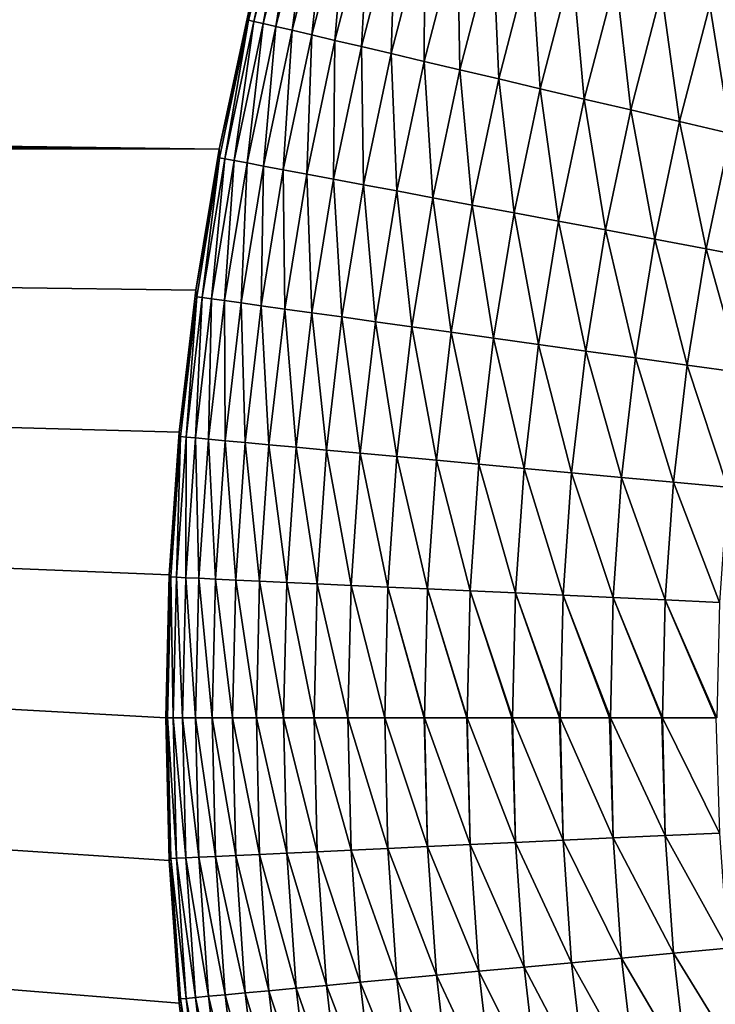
# Model space of a CAD drawing. Extents: x -260 to 260, y -882 to 882.
# Tile 144 of 234: x -47 to -36, y 575 to 589. Entities that reach past the tile are written whole.
import ezdxf

# ---------------------------------------------------------------- set-up
doc = ezdxf.new("R2010")
doc.units = 0
doc.header["$LTSCALE"] = 21.359881
for name, color, linetype in [('1', 7, 'CONTINUOUS'), ('2', 7, 'CONTINUOUS'), ('22', 7, 'CONTINUOUS'), ('23', 7, 'CONTINUOUS'), ('24', 7, 'CONTINUOUS'), ('25', 7, 'CONTINUOUS')]:
    doc.layers.add(name, color=color, linetype=linetype)

msp = doc.modelspace()

# ---------------------------------------------------------------- linework, layer by layer
at = {"layer": '1', "color": 7, "linetype": 'CONTINUOUS'}
for points in [[(253.525, 812.5), (-253.525, 0), (253.525, 0), (253.525, 812.5)], [(-253.525, 0), (253.525, 812.5), (116.582, 650.819), (-253.525, 0)], [(114.854, 648.894), (-253.525, 0), (116.582, 650.819), (114.854, 648.894)], [(113.045, 647.046), (-253.525, 0), (114.854, 648.894), (113.045, 647.046)], [(111.157, 645.277), (-253.525, 0), (113.045, 647.046), (111.157, 645.277)], [(109.196, 643.59), (-253.525, 0), (111.157, 645.277), (109.196, 643.59)], [(107.164, 641.99), (-253.525, 0), (109.196, 643.59), (107.164, 641.99)], [(105.065, 640.479), (-253.525, 0), (107.164, 641.99), (105.065, 640.479)], [(102.902, 639.059), (-253.525, 0), (105.065, 640.479), (102.902, 639.059)], [(100.681, 637.734), (-253.525, 0), (102.902, 639.059), (100.681, 637.734)], [(98.405, 636.505), (-253.525, 0), (100.681, 637.734), (98.405, 636.505)], [(96.078, 635.376), (-253.525, 0), (98.405, 636.505), (96.078, 635.376)], [(93.704, 634.347), (-253.525, 0), (96.078, 635.376), (93.704, 634.347)], [(91.289, 633.422), (-253.525, 0), (93.704, 634.347), (91.289, 633.422)], [(88.835, 632.602), (-253.525, 0), (91.289, 633.422), (88.835, 632.602)], [(86.349, 631.887), (-253.525, 0), (88.835, 632.602), (86.349, 631.887)], [(83.835, 631.281), (-253.525, 0), (86.349, 631.887), (83.835, 631.281)], [(81.296, 630.783), (-253.525, 0), (83.835, 631.281), (81.296, 630.783)], [(78.739, 630.395), (-253.525, 0), (81.296, 630.783), (78.739, 630.395)], [(76.167, 630.117), (-253.525, 0), (78.739, 630.395), (76.167, 630.117)], [(73.586, 629.95), (-253.525, 0), (76.167, 630.117), (73.586, 629.95)], [(71, 629.895), (-253.525, 0), (73.586, 629.95), (71, 629.895)], [(-129, 629.895), (-253.525, 0), (71, 629.895), (-129, 629.895)]]:
    msp.add_3dface(points, dxfattribs=at)
at = {"layer": '2', "color": 7, "linetype": 'CONTINUOUS'}
for points in [[(-43.72, 587.297, -9), (-193.52, 589.311, -9), (-43.283, 589.337, -9), (-43.72, 587.297, -9)], [(-194.218, 588.918, -9), (-193.52, 589.311, -9), (-43.72, 587.297, -9), (-194.218, 588.918, -9)], [(-194.94, 588.57, -9), (-194.218, 588.918, -9), (-43.72, 587.297, -9), (-194.94, 588.57, -9)], [(-195.683, 588.269, -9), (-194.94, 588.57, -9), (-43.72, 587.297, -9), (-195.683, 588.269, -9)], [(-204.317, 588.269, -9), (-203.557, 588.017, -9), (-31.739, 529, -9), (-204.317, 588.269, -9)], [(-204.317, 588.269, -9), (-31.739, 529, -9), (-141.261, 529, -9), (-204.317, 588.269, -9)], [(-196.443, 588.017, -9), (-195.683, 588.269, -9), (-43.72, 587.297, -9), (-196.443, 588.017, -9)], [(-203.557, 588.017, -9), (-202.782, 587.813, -9), (-21.035, 539.785, -9), (-203.557, 588.017, -9)], [(-11.35, 535.972, -9), (-203.557, 588.017, -9), (-13.354, 536.551, -9), (-11.35, 535.972, -9)], [(-203.557, 588.017, -9), (-11.35, 535.972, -9), (-16.261, 529, -9), (-203.557, 588.017, -9)], [(-13.354, 536.551, -9), (-203.557, 588.017, -9), (-15.329, 537.223, -9), (-13.354, 536.551, -9)], [(-15.329, 537.223, -9), (-203.557, 588.017, -9), (-17.27, 537.988, -9), (-15.329, 537.223, -9)], [(-17.27, 537.988, -9), (-203.557, 588.017, -9), (-19.173, 538.842, -9), (-17.27, 537.988, -9)], [(-19.173, 538.842, -9), (-203.557, 588.017, -9), (-21.035, 539.785, -9), (-19.173, 538.842, -9)], [(-31.739, 529, -9), (-203.557, 588.017, -9), (-16.261, 529, -9), (-31.739, 529, -9)], [(-197.218, 587.813, -9), (-196.443, 588.017, -9), (-43.72, 587.297, -9), (-197.218, 587.813, -9)], [(-202.782, 587.813, -9), (-201.995, 587.66, -9), (-37.64, 555.262, -9), (-202.782, 587.813, -9)], [(-21.035, 539.785, -9), (-202.782, 587.813, -9), (-22.85, 540.814, -9), (-21.035, 539.785, -9)], [(-22.85, 540.814, -9), (-202.782, 587.813, -9), (-24.614, 541.927, -9), (-22.85, 540.814, -9)], [(-24.614, 541.927, -9), (-202.782, 587.813, -9), (-26.325, 543.122, -9), (-24.614, 541.927, -9)], [(-26.325, 543.122, -9), (-202.782, 587.813, -9), (-27.978, 544.395, -9), (-26.325, 543.122, -9)], [(-27.978, 544.395, -9), (-202.782, 587.813, -9), (-29.569, 545.745, -9), (-27.978, 544.395, -9)], [(-29.569, 545.745, -9), (-202.782, 587.813, -9), (-31.095, 547.167, -9), (-29.569, 545.745, -9)], [(-31.095, 547.167, -9), (-202.782, 587.813, -9), (-32.553, 548.66, -9), (-31.095, 547.167, -9)], [(-32.553, 548.66, -9), (-202.782, 587.813, -9), (-33.939, 550.219, -9), (-32.553, 548.66, -9)], [(-33.939, 550.219, -9), (-202.782, 587.813, -9), (-35.251, 551.841, -9), (-33.939, 550.219, -9)], [(-35.251, 551.841, -9), (-202.782, 587.813, -9), (-36.486, 553.524, -9), (-35.251, 551.841, -9)], [(-36.486, 553.524, -9), (-202.782, 587.813, -9), (-37.64, 555.262, -9), (-36.486, 553.524, -9)], [(-198.005, 587.66, -9), (-197.218, 587.813, -9), (-43.72, 587.297, -9), (-198.005, 587.66, -9)], [(-201.995, 587.66, -9), (-201.2, 587.558, -9), (-42.751, 566.645, -9), (-201.995, 587.66, -9)], [(-37.64, 555.262, -9), (-201.995, 587.66, -9), (-38.711, 557.052, -9), (-37.64, 555.262, -9)], [(-38.711, 557.052, -9), (-201.995, 587.66, -9), (-39.697, 558.89, -9), (-38.711, 557.052, -9)], [(-39.697, 558.89, -9), (-201.995, 587.66, -9), (-40.596, 560.773, -9), (-39.697, 558.89, -9)], [(-40.596, 560.773, -9), (-201.995, 587.66, -9), (-41.406, 562.696, -9), (-40.596, 560.773, -9)], [(-41.406, 562.696, -9), (-201.995, 587.66, -9), (-42.124, 564.655, -9), (-41.406, 562.696, -9)], [(-42.124, 564.655, -9), (-201.995, 587.66, -9), (-42.751, 566.645, -9), (-42.124, 564.655, -9)], [(-198.8, 587.558, -9), (-198.005, 587.66, -9), (-43.72, 587.297, -9), (-198.8, 587.558, -9)], [(-201.2, 587.558, -9), (-200.401, 587.506, -9), (-44.451, 576.914, -9), (-201.2, 587.558, -9)], [(-42.751, 566.645, -9), (-201.2, 587.558, -9), (-43.283, 568.663, -9), (-42.751, 566.645, -9)], [(-43.283, 568.663, -9), (-201.2, 587.558, -9), (-43.72, 570.703, -9), (-43.283, 568.663, -9)], [(-43.72, 570.703, -9), (-201.2, 587.558, -9), (-44.06, 572.761, -9), (-43.72, 570.703, -9)], [(-44.06, 572.761, -9), (-201.2, 587.558, -9), (-44.304, 574.833, -9), (-44.06, 572.761, -9)], [(-44.304, 574.833, -9), (-201.2, 587.558, -9), (-44.451, 576.914, -9), (-44.304, 574.833, -9)], [(-44.5, 579, -9), (-200.401, 587.506, -9), (-44.451, 581.086, -9), (-44.5, 579, -9)], [(-200.401, 587.506, -9), (-44.5, 579, -9), (-44.451, 576.914, -9), (-200.401, 587.506, -9)], [(-44.451, 581.086, -9), (-200.401, 587.506, -9), (-44.304, 583.167, -9), (-44.451, 581.086, -9)], [(-44.304, 583.167, -9), (-200.401, 587.506, -9), (-44.06, 585.239, -9), (-44.304, 583.167, -9)], [(-200.401, 587.506, -9), (-199.599, 587.506, -9), (-44.06, 585.239, -9), (-200.401, 587.506, -9)], [(-199.599, 587.506, -9), (-198.8, 587.558, -9), (-43.72, 587.297, -9), (-199.599, 587.506, -9)], [(-43.72, 587.297, -9), (-44.06, 585.239, -9), (-199.599, 587.506, -9), (-43.72, 587.297, -9)]]:
    msp.add_3dface(points, dxfattribs=at)
at = {"layer": '22', "color": 7, "linetype": 'CONTINUOUS'}
for points in [[(-43.72, 587.297, -14), (-43.283, 589.337, -9), (-43.283, 589.338, -14), (-43.72, 587.297, -14)], [(-43.72, 587.297, -9), (-43.283, 589.337, -9), (-43.72, 587.297, -14), (-43.72, 587.297, -9)], [(-44.06, 585.239, -9), (-43.72, 587.297, -9), (-44.06, 585.239, -14), (-44.06, 585.239, -9)], [(-44.06, 585.239, -14), (-43.72, 587.297, -9), (-43.72, 587.297, -14), (-44.06, 585.239, -14)], [(-44.304, 583.167, -9), (-44.06, 585.239, -9), (-44.304, 583.167, -14), (-44.304, 583.167, -9)], [(-44.304, 583.167, -14), (-44.06, 585.239, -9), (-44.06, 585.239, -14), (-44.304, 583.167, -14)], [(-44.451, 581.086, -9), (-44.304, 583.167, -9), (-44.451, 581.086, -14), (-44.451, 581.086, -9)], [(-44.451, 581.086, -14), (-44.304, 583.167, -9), (-44.304, 583.167, -14), (-44.451, 581.086, -14)], [(-44.5, 579, -9), (-44.451, 581.086, -9), (-44.5, 579, -14), (-44.5, 579, -9)], [(-44.5, 579, -14), (-44.451, 581.086, -9), (-44.451, 581.086, -14), (-44.5, 579, -14)]]:
    msp.add_3dface(points, dxfattribs=at)
at = {"layer": '23', "color": 7, "linetype": 'CONTINUOUS'}
for points in [[(-44.451, 576.914, -9), (-44.5, 579, -9), (-44.451, 576.914, -14), (-44.451, 576.914, -9)], [(-44.5, 579, -9), (-44.5, 579, -14), (-44.451, 576.914, -14), (-44.5, 579, -9)], [(-44.304, 574.833, -9), (-44.451, 576.914, -9), (-44.304, 574.833, -14), (-44.304, 574.833, -9)], [(-44.304, 574.833, -14), (-44.451, 576.914, -9), (-44.451, 576.914, -14), (-44.304, 574.833, -14)], [(-44.06, 572.761, -9), (-44.304, 574.833, -9), (-44.06, 572.761, -14), (-44.06, 572.761, -9)], [(-44.06, 572.761, -14), (-44.304, 574.833, -9), (-44.304, 574.833, -14), (-44.06, 572.761, -14)]]:
    msp.add_3dface(points, dxfattribs=at)
at = {"layer": '24', "color": 7, "linetype": 'CONTINUOUS'}
for points in [[(-44.451, 576.914, -14), (-44.5, 579, -14), (-44.425, 576.946, -14.906), (-44.451, 576.914, -14)], [(-44.5, 579, -14), (-44.473, 579, -14.906), (-44.425, 576.946, -14.906), (-44.5, 579, -14)], [(-44.473, 579, -14.906), (-44.391, 579, -15.809), (-44.343, 576.95, -15.809), (-44.473, 579, -14.906)], [(-44.473, 579, -14.906), (-44.343, 576.95, -15.809), (-44.425, 576.946, -14.906), (-44.473, 579, -14.906)], [(-44.391, 579, -15.809), (-44.254, 579, -16.706), (-44.207, 576.956, -16.706), (-44.391, 579, -15.809)], [(-44.391, 579, -15.809), (-44.207, 576.956, -16.706), (-44.343, 576.95, -15.809), (-44.391, 579, -15.809)], [(-44.254, 579, -16.706), (-44.063, 579, -17.592), (-44.016, 576.965, -17.592), (-44.254, 579, -16.706)], [(-44.254, 579, -16.706), (-44.016, 576.965, -17.592), (-44.207, 576.956, -16.706), (-44.254, 579, -16.706)], [(-44.063, 579, -17.592), (-43.82, 579, -18.466), (-43.773, 576.976, -18.466), (-44.063, 579, -17.592)], [(-44.063, 579, -17.592), (-43.773, 576.976, -18.466), (-44.016, 576.965, -17.592), (-44.063, 579, -17.592)], [(-43.82, 579, -18.466), (-43.524, 579, -19.323), (-43.477, 576.99, -19.323), (-43.82, 579, -18.466)], [(-43.82, 579, -18.466), (-43.477, 576.99, -19.323), (-43.773, 576.976, -18.466), (-43.82, 579, -18.466)], [(-43.524, 579, -19.323), (-43.176, 579, -20.161), (-43.13, 577.006, -20.161), (-43.524, 579, -19.323)], [(-43.524, 579, -19.323), (-43.13, 577.006, -20.161), (-43.477, 576.99, -19.323), (-43.524, 579, -19.323)], [(-43.176, 579, -20.161), (-42.779, 579, -20.976), (-42.733, 577.024, -20.976), (-43.176, 579, -20.161)], [(-43.176, 579, -20.161), (-42.733, 577.024, -20.976), (-43.13, 577.006, -20.161), (-43.176, 579, -20.161)], [(-42.779, 579, -20.976), (-42.333, 579, -21.766), (-42.288, 577.045, -21.766), (-42.779, 579, -20.976)], [(-42.779, 579, -20.976), (-42.288, 577.045, -21.766), (-42.733, 577.024, -20.976), (-42.779, 579, -20.976)], [(-42.333, 579, -21.766), (-41.84, 579, -22.528), (-41.795, 577.068, -22.528), (-42.333, 579, -21.766)], [(-42.333, 579, -21.766), (-41.795, 577.068, -22.528), (-42.288, 577.045, -21.766), (-42.333, 579, -21.766)], [(-41.84, 579, -22.528), (-41.302, 579, -23.258), (-41.258, 577.093, -23.258), (-41.84, 579, -22.528)], [(-41.84, 579, -22.528), (-41.258, 577.093, -23.258), (-41.795, 577.068, -22.528), (-41.84, 579, -22.528)], [(-41.302, 579, -23.258), (-40.728, 579, -23.947), (-40.678, 577.119, -23.954), (-41.302, 579, -23.258)], [(-41.302, 579, -23.258), (-40.678, 577.119, -23.954), (-41.258, 577.093, -23.258), (-41.302, 579, -23.258)], [(-40.728, 579, -23.947), (-40.721, 579, -23.954), (-40.678, 577.119, -23.954), (-40.728, 579, -23.947)], [(-40.721, 579, -23.954), (-40.107, 579, -24.607), (-40.056, 577.148, -24.614), (-40.721, 579, -23.954)], [(-40.721, 579, -23.954), (-40.056, 577.148, -24.614), (-40.678, 577.119, -23.954), (-40.721, 579, -23.954)], [(-40.107, 579, -24.607), (-40.099, 579, -24.614), (-40.056, 577.148, -24.614), (-40.107, 579, -24.607)], [(-40.099, 579, -24.614), (-39.447, 579, -25.228), (-39.396, 577.179, -25.235), (-40.099, 579, -24.614)], [(-40.099, 579, -24.614), (-39.396, 577.179, -25.235), (-40.056, 577.148, -24.614), (-40.099, 579, -24.614)], [(-39.447, 579, -25.228), (-39.438, 579, -25.235), (-39.396, 577.179, -25.235), (-39.447, 579, -25.228)], [(-39.438, 579, -25.235), (-38.751, 579, -25.808), (-38.699, 577.211, -25.816), (-39.438, 579, -25.235)], [(-39.438, 579, -25.235), (-38.699, 577.211, -25.816), (-39.396, 577.179, -25.235), (-39.438, 579, -25.235)], [(-38.751, 579, -25.808), (-38.741, 579, -25.816), (-38.699, 577.211, -25.816), (-38.751, 579, -25.808)], [(-38.741, 579, -25.816), (-38.021, 579, -26.345), (-37.969, 577.245, -26.352), (-38.741, 579, -25.816)], [(-38.741, 579, -25.816), (-37.969, 577.245, -26.352), (-38.699, 577.211, -25.816), (-38.741, 579, -25.816)], [(-38.021, 579, -26.345), (-38.01, 579, -26.352), (-37.969, 577.245, -26.352), (-38.021, 579, -26.345)], [(-38.01, 579, -26.352), (-37.26, 579, -26.837), (-37.208, 577.28, -26.844), (-38.01, 579, -26.352)], [(-38.01, 579, -26.352), (-37.208, 577.28, -26.844), (-37.969, 577.245, -26.352), (-38.01, 579, -26.352)], [(-37.26, 579, -26.837), (-37.248, 579, -26.844), (-37.208, 577.28, -26.844), (-37.26, 579, -26.837)], [(-37.248, 579, -26.844), (-36.471, 579, -27.282), (-36.418, 577.316, -27.289), (-37.248, 579, -26.844)], [(-37.248, 579, -26.844), (-36.418, 577.316, -27.289), (-37.208, 577.28, -26.844), (-37.248, 579, -26.844)], [(-37.208, 577.28, -26.844), (-37.089, 575.563, -26.844), (-37.969, 577.245, -26.352), (-37.208, 577.28, -26.844)], [(-36.418, 577.316, -27.289), (-36.302, 575.636, -27.289), (-37.208, 577.28, -26.844), (-36.418, 577.316, -27.289)], [(-37.208, 577.28, -26.844), (-36.302, 575.636, -27.289), (-37.089, 575.563, -26.844), (-37.208, 577.28, -26.844)], [(-40.678, 577.119, -23.954), (-40.547, 575.243, -23.954), (-41.258, 577.093, -23.258), (-40.678, 577.119, -23.954)], [(-40.056, 577.148, -24.614), (-39.928, 575.3, -24.614), (-40.678, 577.119, -23.954), (-40.056, 577.148, -24.614)], [(-40.678, 577.119, -23.954), (-39.928, 575.3, -24.614), (-40.547, 575.243, -23.954), (-40.678, 577.119, -23.954)], [(-39.396, 577.179, -25.235), (-39.27, 575.361, -25.235), (-40.056, 577.148, -24.614), (-39.396, 577.179, -25.235)], [(-40.056, 577.148, -24.614), (-39.27, 575.361, -25.235), (-39.928, 575.3, -24.614), (-40.056, 577.148, -24.614)], [(-38.699, 577.211, -25.816), (-38.576, 575.425, -25.816), (-39.396, 577.179, -25.235), (-38.699, 577.211, -25.816)], [(-39.396, 577.179, -25.235), (-38.576, 575.425, -25.816), (-39.27, 575.361, -25.235), (-39.396, 577.179, -25.235)], [(-37.969, 577.245, -26.352), (-37.848, 575.493, -26.352), (-38.699, 577.211, -25.816), (-37.969, 577.245, -26.352)], [(-38.699, 577.211, -25.816), (-37.848, 575.493, -26.352), (-38.576, 575.425, -25.816), (-38.699, 577.211, -25.816)], [(-37.969, 577.245, -26.352), (-37.089, 575.563, -26.844), (-37.848, 575.493, -26.352), (-37.969, 577.245, -26.352)], [(-44.016, 576.965, -17.592), (-43.876, 574.934, -17.592), (-44.207, 576.956, -16.706), (-44.016, 576.965, -17.592)], [(-43.773, 576.976, -18.466), (-43.633, 574.957, -18.466), (-44.016, 576.965, -17.592), (-43.773, 576.976, -18.466)], [(-44.016, 576.965, -17.592), (-43.633, 574.957, -18.466), (-43.876, 574.934, -17.592), (-44.016, 576.965, -17.592)], [(-43.477, 576.99, -19.323), (-43.338, 574.984, -19.323), (-43.773, 576.976, -18.466), (-43.477, 576.99, -19.323)], [(-43.773, 576.976, -18.466), (-43.338, 574.984, -19.323), (-43.633, 574.957, -18.466), (-43.773, 576.976, -18.466)], [(-43.13, 577.006, -20.161), (-42.992, 575.016, -20.161), (-43.477, 576.99, -19.323), (-43.13, 577.006, -20.161)], [(-43.477, 576.99, -19.323), (-42.992, 575.016, -20.161), (-43.338, 574.984, -19.323), (-43.477, 576.99, -19.323)], [(-42.733, 577.024, -20.976), (-42.596, 575.053, -20.976), (-43.13, 577.006, -20.161), (-42.733, 577.024, -20.976)], [(-43.13, 577.006, -20.161), (-42.596, 575.053, -20.976), (-42.992, 575.016, -20.161), (-43.13, 577.006, -20.161)], [(-42.288, 577.045, -21.766), (-42.152, 575.094, -21.766), (-42.733, 577.024, -20.976), (-42.288, 577.045, -21.766)], [(-42.733, 577.024, -20.976), (-42.152, 575.094, -21.766), (-42.596, 575.053, -20.976), (-42.733, 577.024, -20.976)], [(-41.795, 577.068, -22.528), (-41.662, 575.139, -22.528), (-42.288, 577.045, -21.766), (-41.795, 577.068, -22.528)], [(-42.288, 577.045, -21.766), (-41.662, 575.139, -22.528), (-42.152, 575.094, -21.766), (-42.288, 577.045, -21.766)], [(-41.258, 577.093, -23.258), (-41.126, 575.189, -23.258), (-41.795, 577.068, -22.528), (-41.258, 577.093, -23.258)], [(-41.795, 577.068, -22.528), (-41.126, 575.189, -23.258), (-41.662, 575.139, -22.528), (-41.795, 577.068, -22.528)], [(-41.258, 577.093, -23.258), (-40.547, 575.243, -23.954), (-41.126, 575.189, -23.258), (-41.258, 577.093, -23.258)], [(-44.451, 576.914, -14), (-44.425, 576.946, -14.906), (-44.283, 574.897, -14.906), (-44.451, 576.914, -14)], [(-44.304, 574.833, -14), (-44.451, 576.914, -14), (-44.283, 574.897, -14.906), (-44.304, 574.833, -14)], [(-44.343, 576.95, -15.809), (-44.201, 574.904, -15.809), (-44.425, 576.946, -14.906), (-44.343, 576.95, -15.809)], [(-44.425, 576.946, -14.906), (-44.201, 574.904, -15.809), (-44.283, 574.897, -14.906), (-44.425, 576.946, -14.906)], [(-44.207, 576.956, -16.706), (-44.065, 574.917, -16.706), (-44.343, 576.95, -15.809), (-44.207, 576.956, -16.706)], [(-44.343, 576.95, -15.809), (-44.065, 574.917, -16.706), (-44.201, 574.904, -15.809), (-44.343, 576.95, -15.809)], [(-44.207, 576.956, -16.706), (-43.876, 574.934, -17.592), (-44.065, 574.917, -16.706), (-44.207, 576.956, -16.706)], [(-37.089, 575.563, -26.844), (-36.89, 573.854, -26.844), (-37.848, 575.493, -26.352), (-37.089, 575.563, -26.844)], [(-36.302, 575.636, -27.289), (-36.108, 573.963, -27.289), (-37.089, 575.563, -26.844), (-36.302, 575.636, -27.289)], [(-37.089, 575.563, -26.844), (-36.108, 573.963, -27.289), (-36.89, 573.854, -26.844), (-37.089, 575.563, -26.844)], [(-38.576, 575.425, -25.816), (-38.369, 573.648, -25.816), (-39.27, 575.361, -25.235), (-38.576, 575.425, -25.816)], [(-37.848, 575.493, -26.352), (-37.645, 573.749, -26.352), (-38.576, 575.425, -25.816), (-37.848, 575.493, -26.352)], [(-38.576, 575.425, -25.816), (-37.645, 573.749, -26.352), (-38.369, 573.648, -25.816), (-38.576, 575.425, -25.816)], [(-37.848, 575.493, -26.352), (-36.89, 573.854, -26.844), (-37.645, 573.749, -26.352), (-37.848, 575.493, -26.352)], [(-40.547, 575.243, -23.954), (-40.331, 573.374, -23.954), (-41.126, 575.189, -23.258), (-40.547, 575.243, -23.954)], [(-39.928, 575.3, -24.614), (-39.714, 573.46, -24.614), (-40.547, 575.243, -23.954), (-39.928, 575.3, -24.614)], [(-40.547, 575.243, -23.954), (-39.714, 573.46, -24.614), (-40.331, 573.374, -23.954), (-40.547, 575.243, -23.954)], [(-39.27, 575.361, -25.235), (-39.06, 573.551, -25.235), (-39.928, 575.3, -24.614), (-39.27, 575.361, -25.235)], [(-39.928, 575.3, -24.614), (-39.06, 573.551, -25.235), (-39.714, 573.46, -24.614), (-39.928, 575.3, -24.614)], [(-39.27, 575.361, -25.235), (-38.369, 573.648, -25.816), (-39.06, 573.551, -25.235), (-39.27, 575.361, -25.235)], [(-42.152, 575.094, -21.766), (-41.927, 573.151, -21.766), (-42.596, 575.053, -20.976), (-42.152, 575.094, -21.766)], [(-41.662, 575.139, -22.528), (-41.439, 573.22, -22.528), (-42.152, 575.094, -21.766), (-41.662, 575.139, -22.528)], [(-42.152, 575.094, -21.766), (-41.439, 573.22, -22.528), (-41.927, 573.151, -21.766), (-42.152, 575.094, -21.766)], [(-41.126, 575.189, -23.258), (-40.906, 573.294, -23.258), (-41.662, 575.139, -22.528), (-41.126, 575.189, -23.258)], [(-41.662, 575.139, -22.528), (-40.906, 573.294, -23.258), (-41.439, 573.22, -22.528), (-41.662, 575.139, -22.528)], [(-41.126, 575.189, -23.258), (-40.331, 573.374, -23.954), (-40.906, 573.294, -23.258), (-41.126, 575.189, -23.258)], [(-43.633, 574.957, -18.466), (-43.4, 572.946, -18.466), (-43.876, 574.934, -17.592), (-43.633, 574.957, -18.466)], [(-43.338, 574.984, -19.323), (-43.106, 572.987, -19.323), (-43.633, 574.957, -18.466), (-43.338, 574.984, -19.323)], [(-43.633, 574.957, -18.466), (-43.106, 572.987, -19.323), (-43.4, 572.946, -18.466), (-43.633, 574.957, -18.466)], [(-42.992, 575.016, -20.161), (-42.762, 573.035, -20.161), (-43.338, 574.984, -19.323), (-42.992, 575.016, -20.161)], [(-43.338, 574.984, -19.323), (-42.762, 573.035, -20.161), (-43.106, 572.987, -19.323), (-43.338, 574.984, -19.323)], [(-42.596, 575.053, -20.976), (-42.369, 573.09, -20.976), (-42.992, 575.016, -20.161), (-42.596, 575.053, -20.976)], [(-42.992, 575.016, -20.161), (-42.369, 573.09, -20.976), (-42.762, 573.035, -20.161), (-42.992, 575.016, -20.161)], [(-42.596, 575.053, -20.976), (-41.927, 573.151, -21.766), (-42.369, 573.09, -20.976), (-42.596, 575.053, -20.976)], [(-44.304, 574.833, -14), (-44.283, 574.897, -14.906), (-44.046, 572.856, -14.906), (-44.304, 574.833, -14)], [(-44.06, 572.761, -14), (-44.304, 574.833, -14), (-44.046, 572.856, -14.906), (-44.06, 572.761, -14)], [(-44.201, 574.904, -15.809), (-43.965, 572.867, -15.809), (-44.283, 574.897, -14.906), (-44.201, 574.904, -15.809)], [(-44.283, 574.897, -14.906), (-43.965, 572.867, -15.809), (-44.046, 572.856, -14.906), (-44.283, 574.897, -14.906)], [(-44.065, 574.917, -16.706), (-43.83, 572.886, -16.706), (-44.201, 574.904, -15.809), (-44.065, 574.917, -16.706)], [(-44.201, 574.904, -15.809), (-43.83, 572.886, -16.706), (-43.965, 572.867, -15.809), (-44.201, 574.904, -15.809)], [(-43.876, 574.934, -17.592), (-43.641, 572.912, -17.592), (-44.065, 574.917, -16.706), (-43.876, 574.934, -17.592)], [(-44.065, 574.917, -16.706), (-43.641, 572.912, -17.592), (-43.83, 572.886, -16.706), (-44.065, 574.917, -16.706)], [(-43.876, 574.934, -17.592), (-43.4, 572.946, -18.466), (-43.641, 572.912, -17.592), (-43.876, 574.934, -17.592)]]:
    msp.add_3dface(points, dxfattribs=at)
at = {"layer": '25', "color": 7, "linetype": 'CONTINUOUS'}
for points in [[(-43.283, 589.338, -14), (-42.775, 591.171, -14.906), (-43.291, 589.182, -14.906), (-43.283, 589.338, -14)], [(-42.775, 591.171, -14.906), (-43.211, 589.163, -15.809), (-43.291, 589.182, -14.906), (-42.775, 591.171, -14.906)], [(-42.696, 591.148, -15.809), (-43.211, 589.163, -15.809), (-42.775, 591.171, -14.906), (-42.696, 591.148, -15.809)], [(-42.696, 591.148, -15.809), (-43.079, 589.132, -16.706), (-43.211, 589.163, -15.809), (-42.696, 591.148, -15.809)], [(-42.565, 591.111, -16.706), (-43.079, 589.132, -16.706), (-42.696, 591.148, -15.809), (-42.565, 591.111, -16.706)], [(-42.565, 591.111, -16.706), (-42.893, 589.088, -17.592), (-43.079, 589.132, -16.706), (-42.565, 591.111, -16.706)], [(-42.381, 591.059, -17.592), (-42.893, 589.088, -17.592), (-42.565, 591.111, -16.706), (-42.381, 591.059, -17.592)], [(-42.381, 591.059, -17.592), (-42.656, 589.033, -18.466), (-42.893, 589.088, -17.592), (-42.381, 591.059, -17.592)], [(-42.147, 590.992, -18.466), (-42.656, 589.033, -18.466), (-42.381, 591.059, -17.592), (-42.147, 590.992, -18.466)], [(-42.147, 590.992, -18.466), (-42.368, 588.965, -19.323), (-42.656, 589.033, -18.466), (-42.147, 590.992, -18.466)], [(-41.862, 590.911, -19.323), (-42.368, 588.965, -19.323), (-42.147, 590.992, -18.466), (-41.862, 590.911, -19.323)], [(-41.862, 590.911, -19.323), (-42.029, 588.885, -20.161), (-42.368, 588.965, -19.323), (-41.862, 590.911, -19.323)], [(-41.528, 590.816, -20.161), (-42.029, 588.885, -20.161), (-41.862, 590.911, -19.323), (-41.528, 590.816, -20.161)], [(-41.528, 590.816, -20.161), (-41.643, 588.794, -20.976), (-42.029, 588.885, -20.161), (-41.528, 590.816, -20.161)], [(-41.146, 590.707, -20.976), (-41.643, 588.794, -20.976), (-41.528, 590.816, -20.161), (-41.146, 590.707, -20.976)], [(-41.146, 590.707, -20.976), (-41.209, 588.692, -21.766), (-41.643, 588.794, -20.976), (-41.146, 590.707, -20.976)], [(-40.717, 590.585, -21.766), (-41.209, 588.692, -21.766), (-41.146, 590.707, -20.976), (-40.717, 590.585, -21.766)], [(-40.717, 590.585, -21.766), (-40.729, 588.579, -22.528), (-41.209, 588.692, -21.766), (-40.717, 590.585, -21.766)], [(-40.243, 590.45, -22.528), (-40.729, 588.579, -22.528), (-40.717, 590.585, -21.766), (-40.243, 590.45, -22.528)], [(-40.243, 590.45, -22.528), (-40.205, 588.456, -23.258), (-40.729, 588.579, -22.528), (-40.243, 590.45, -22.528)], [(-39.725, 590.303, -23.258), (-40.205, 588.456, -23.258), (-40.243, 590.45, -22.528), (-39.725, 590.303, -23.258)], [(-39.725, 590.303, -23.258), (-39.639, 588.323, -23.954), (-40.205, 588.456, -23.258), (-39.725, 590.303, -23.258)], [(-39.167, 590.144, -23.954), (-39.639, 588.323, -23.954), (-39.725, 590.303, -23.258), (-39.167, 590.144, -23.954)], [(-39.167, 590.144, -23.954), (-39.034, 588.181, -24.614), (-39.639, 588.323, -23.954), (-39.167, 590.144, -23.954)], [(-38.568, 589.974, -24.614), (-39.034, 588.181, -24.614), (-39.167, 590.144, -23.954), (-38.568, 589.974, -24.614)], [(-38.568, 589.974, -24.614), (-38.39, 588.029, -25.235), (-39.034, 588.181, -24.614), (-38.568, 589.974, -24.614)], [(-37.932, 589.793, -25.235), (-38.39, 588.029, -25.235), (-38.568, 589.974, -24.614), (-37.932, 589.793, -25.235)], [(-37.932, 589.793, -25.235), (-37.712, 587.87, -25.816), (-38.39, 588.029, -25.235), (-37.932, 589.793, -25.235)], [(-37.262, 589.602, -25.816), (-37.712, 587.87, -25.816), (-37.932, 589.793, -25.235), (-37.262, 589.602, -25.816)], [(-37.262, 589.602, -25.816), (-37, 587.702, -26.352), (-37.712, 587.87, -25.816), (-37.262, 589.602, -25.816)], [(-36.559, 589.402, -26.352), (-37, 587.702, -26.352), (-37.262, 589.602, -25.816), (-36.559, 589.402, -26.352)], [(-43.72, 587.297, -14), (-43.283, 589.338, -14), (-43.291, 589.182, -14.906), (-43.72, 587.297, -14)], [(-36.559, 589.402, -26.352), (-36.258, 587.528, -26.844), (-37, 587.702, -26.352), (-36.559, 589.402, -26.352)], [(-35.826, 589.193, -26.844), (-36.258, 587.528, -26.844), (-36.559, 589.402, -26.352), (-35.826, 589.193, -26.844)], [(-43.72, 587.297, -14), (-43.291, 589.182, -14.906), (-43.715, 587.172, -14.906), (-43.72, 587.297, -14)], [(-43.291, 589.182, -14.906), (-43.635, 587.157, -15.809), (-43.715, 587.172, -14.906), (-43.291, 589.182, -14.906)], [(-43.211, 589.163, -15.809), (-43.635, 587.157, -15.809), (-43.291, 589.182, -14.906), (-43.211, 589.163, -15.809)], [(-43.211, 589.163, -15.809), (-43.5, 587.132, -16.706), (-43.635, 587.157, -15.809), (-43.211, 589.163, -15.809)], [(-43.079, 589.132, -16.706), (-43.5, 587.132, -16.706), (-43.211, 589.163, -15.809), (-43.079, 589.132, -16.706)], [(-43.079, 589.132, -16.706), (-43.313, 587.097, -17.592), (-43.5, 587.132, -16.706), (-43.079, 589.132, -16.706)], [(-42.893, 589.088, -17.592), (-43.313, 587.097, -17.592), (-43.079, 589.132, -16.706), (-42.893, 589.088, -17.592)], [(-42.893, 589.088, -17.592), (-43.074, 587.052, -18.466), (-43.313, 587.097, -17.592), (-42.893, 589.088, -17.592)], [(-42.656, 589.033, -18.466), (-43.074, 587.052, -18.466), (-42.893, 589.088, -17.592), (-42.656, 589.033, -18.466)], [(-42.656, 589.033, -18.466), (-42.783, 586.997, -19.323), (-43.074, 587.052, -18.466), (-42.656, 589.033, -18.466)], [(-42.368, 588.965, -19.323), (-42.783, 586.997, -19.323), (-42.656, 589.033, -18.466), (-42.368, 588.965, -19.323)], [(-42.368, 588.965, -19.323), (-42.441, 586.934, -20.161), (-42.783, 586.997, -19.323), (-42.368, 588.965, -19.323)], [(-42.029, 588.885, -20.161), (-42.441, 586.934, -20.161), (-42.368, 588.965, -19.323), (-42.029, 588.885, -20.161)], [(-42.029, 588.885, -20.161), (-42.05, 586.861, -20.976), (-42.441, 586.934, -20.161), (-42.029, 588.885, -20.161)], [(-41.643, 588.794, -20.976), (-42.05, 586.861, -20.976), (-42.029, 588.885, -20.161), (-41.643, 588.794, -20.976)], [(-41.643, 588.794, -20.976), (-41.612, 586.779, -21.766), (-42.05, 586.861, -20.976), (-41.643, 588.794, -20.976)], [(-41.209, 588.692, -21.766), (-41.612, 586.779, -21.766), (-41.643, 588.794, -20.976), (-41.209, 588.692, -21.766)], [(-41.209, 588.692, -21.766), (-41.128, 586.688, -22.528), (-41.612, 586.779, -21.766), (-41.209, 588.692, -21.766)], [(-40.729, 588.579, -22.528), (-41.128, 586.688, -22.528), (-41.209, 588.692, -21.766), (-40.729, 588.579, -22.528)], [(-40.729, 588.579, -22.528), (-40.599, 586.589, -23.258), (-41.128, 586.688, -22.528), (-40.729, 588.579, -22.528)], [(-40.205, 588.456, -23.258), (-40.599, 586.589, -23.258), (-40.729, 588.579, -22.528), (-40.205, 588.456, -23.258)], [(-40.205, 588.456, -23.258), (-40.028, 586.482, -23.954), (-40.599, 586.589, -23.258), (-40.205, 588.456, -23.258)], [(-39.639, 588.323, -23.954), (-40.028, 586.482, -23.954), (-40.205, 588.456, -23.258), (-39.639, 588.323, -23.954)], [(-39.639, 588.323, -23.954), (-39.416, 586.368, -24.614), (-40.028, 586.482, -23.954), (-39.639, 588.323, -23.954)], [(-39.034, 588.181, -24.614), (-39.416, 586.368, -24.614), (-39.639, 588.323, -23.954), (-39.034, 588.181, -24.614)], [(-39.034, 588.181, -24.614), (-38.767, 586.247, -25.235), (-39.416, 586.368, -24.614), (-39.034, 588.181, -24.614)], [(-38.39, 588.029, -25.235), (-38.767, 586.247, -25.235), (-39.034, 588.181, -24.614), (-38.39, 588.029, -25.235)], [(-38.39, 588.029, -25.235), (-38.081, 586.119, -25.816), (-38.767, 586.247, -25.235), (-38.39, 588.029, -25.235)], [(-37.712, 587.87, -25.816), (-38.081, 586.119, -25.816), (-38.39, 588.029, -25.235), (-37.712, 587.87, -25.816)], [(-37.712, 587.87, -25.816), (-37.363, 585.984, -26.352), (-38.081, 586.119, -25.816), (-37.712, 587.87, -25.816)], [(-37, 587.702, -26.352), (-37.363, 585.984, -26.352), (-37.712, 587.87, -25.816), (-37, 587.702, -26.352)], [(-37, 587.702, -26.352), (-36.613, 585.844, -26.844), (-37.363, 585.984, -26.352), (-37, 587.702, -26.352)], [(-36.258, 587.528, -26.844), (-36.613, 585.844, -26.844), (-37, 587.702, -26.352), (-36.258, 587.528, -26.844)], [(-36.258, 587.528, -26.844), (-35.836, 585.699, -27.289), (-36.613, 585.844, -26.844), (-36.258, 587.528, -26.844)], [(-44.06, 585.239, -14), (-43.72, 587.297, -14), (-43.715, 587.172, -14.906), (-44.06, 585.239, -14)], [(-44.06, 585.239, -14), (-43.715, 587.172, -14.906), (-44.046, 585.144, -14.906), (-44.06, 585.239, -14)], [(-43.715, 587.172, -14.906), (-43.965, 585.133, -15.809), (-44.046, 585.144, -14.906), (-43.715, 587.172, -14.906)], [(-43.635, 587.157, -15.809), (-43.965, 585.133, -15.809), (-43.715, 587.172, -14.906), (-43.635, 587.157, -15.809)], [(-43.635, 587.157, -15.809), (-43.83, 585.114, -16.706), (-43.965, 585.133, -15.809), (-43.635, 587.157, -15.809)], [(-43.5, 587.132, -16.706), (-43.83, 585.114, -16.706), (-43.635, 587.157, -15.809), (-43.5, 587.132, -16.706)], [(-43.5, 587.132, -16.706), (-43.641, 585.088, -17.592), (-43.83, 585.114, -16.706), (-43.5, 587.132, -16.706)], [(-43.313, 587.097, -17.592), (-43.641, 585.088, -17.592), (-43.5, 587.132, -16.706), (-43.313, 587.097, -17.592)], [(-43.313, 587.097, -17.592), (-43.4, 585.054, -18.466), (-43.641, 585.088, -17.592), (-43.313, 587.097, -17.592)], [(-43.074, 587.052, -18.466), (-43.4, 585.054, -18.466), (-43.313, 587.097, -17.592), (-43.074, 587.052, -18.466)], [(-43.074, 587.052, -18.466), (-43.106, 585.013, -19.323), (-43.4, 585.054, -18.466), (-43.074, 587.052, -18.466)], [(-42.783, 586.997, -19.323), (-43.106, 585.013, -19.323), (-43.074, 587.052, -18.466), (-42.783, 586.997, -19.323)], [(-42.783, 586.997, -19.323), (-42.762, 584.965, -20.161), (-43.106, 585.013, -19.323), (-42.783, 586.997, -19.323)], [(-42.441, 586.934, -20.161), (-42.762, 584.965, -20.161), (-42.783, 586.997, -19.323), (-42.441, 586.934, -20.161)], [(-42.441, 586.934, -20.161), (-42.369, 584.91, -20.976), (-42.762, 584.965, -20.161), (-42.441, 586.934, -20.161)], [(-42.05, 586.861, -20.976), (-42.369, 584.91, -20.976), (-42.441, 586.934, -20.161), (-42.05, 586.861, -20.976)], [(-42.05, 586.861, -20.976), (-41.927, 584.849, -21.766), (-42.369, 584.91, -20.976), (-42.05, 586.861, -20.976)], [(-41.612, 586.779, -21.766), (-41.927, 584.849, -21.766), (-42.05, 586.861, -20.976), (-41.612, 586.779, -21.766)], [(-41.612, 586.779, -21.766), (-41.439, 584.78, -22.528), (-41.927, 584.849, -21.766), (-41.612, 586.779, -21.766)], [(-41.128, 586.688, -22.528), (-41.439, 584.78, -22.528), (-41.612, 586.779, -21.766), (-41.128, 586.688, -22.528)], [(-41.128, 586.688, -22.528), (-40.906, 584.706, -23.258), (-41.439, 584.78, -22.528), (-41.128, 586.688, -22.528)], [(-40.599, 586.589, -23.258), (-40.906, 584.706, -23.258), (-41.128, 586.688, -22.528), (-40.599, 586.589, -23.258)], [(-40.599, 586.589, -23.258), (-40.331, 584.626, -23.954), (-40.906, 584.706, -23.258), (-40.599, 586.589, -23.258)], [(-40.028, 586.482, -23.954), (-40.331, 584.626, -23.954), (-40.599, 586.589, -23.258), (-40.028, 586.482, -23.954)], [(-40.028, 586.482, -23.954), (-39.714, 584.54, -24.614), (-40.331, 584.626, -23.954), (-40.028, 586.482, -23.954)], [(-39.416, 586.368, -24.614), (-39.714, 584.54, -24.614), (-40.028, 586.482, -23.954), (-39.416, 586.368, -24.614)], [(-39.416, 586.368, -24.614), (-39.06, 584.449, -25.235), (-39.714, 584.54, -24.614), (-39.416, 586.368, -24.614)], [(-38.767, 586.247, -25.235), (-39.06, 584.449, -25.235), (-39.416, 586.368, -24.614), (-38.767, 586.247, -25.235)], [(-38.767, 586.247, -25.235), (-38.369, 584.352, -25.816), (-39.06, 584.449, -25.235), (-38.767, 586.247, -25.235)], [(-38.081, 586.119, -25.816), (-38.369, 584.352, -25.816), (-38.767, 586.247, -25.235), (-38.081, 586.119, -25.816)], [(-38.081, 586.119, -25.816), (-37.645, 584.251, -26.352), (-38.369, 584.352, -25.816), (-38.081, 586.119, -25.816)], [(-37.363, 585.984, -26.352), (-37.645, 584.251, -26.352), (-38.081, 586.119, -25.816), (-37.363, 585.984, -26.352)], [(-37.363, 585.984, -26.352), (-36.89, 584.146, -26.844), (-37.645, 584.251, -26.352), (-37.363, 585.984, -26.352)], [(-36.613, 585.844, -26.844), (-36.89, 584.146, -26.844), (-37.363, 585.984, -26.352), (-36.613, 585.844, -26.844)], [(-36.613, 585.844, -26.844), (-36.108, 584.037, -27.289), (-36.89, 584.146, -26.844), (-36.613, 585.844, -26.844)], [(-35.836, 585.699, -27.289), (-36.108, 584.037, -27.289), (-36.613, 585.844, -26.844), (-35.836, 585.699, -27.289)], [(-44.304, 583.167, -14), (-44.06, 585.239, -14), (-44.046, 585.144, -14.906), (-44.304, 583.167, -14)], [(-44.304, 583.167, -14), (-44.046, 585.144, -14.906), (-44.283, 583.103, -14.906), (-44.304, 583.167, -14)], [(-44.046, 585.144, -14.906), (-44.201, 583.096, -15.809), (-44.283, 583.103, -14.906), (-44.046, 585.144, -14.906)], [(-43.965, 585.133, -15.809), (-44.201, 583.096, -15.809), (-44.046, 585.144, -14.906), (-43.965, 585.133, -15.809)], [(-43.965, 585.133, -15.809), (-44.065, 583.083, -16.706), (-44.201, 583.096, -15.809), (-43.965, 585.133, -15.809)], [(-43.83, 585.114, -16.706), (-44.065, 583.083, -16.706), (-43.965, 585.133, -15.809), (-43.83, 585.114, -16.706)], [(-43.83, 585.114, -16.706), (-43.876, 583.066, -17.592), (-44.065, 583.083, -16.706), (-43.83, 585.114, -16.706)], [(-43.641, 585.088, -17.592), (-43.876, 583.066, -17.592), (-43.83, 585.114, -16.706), (-43.641, 585.088, -17.592)], [(-43.641, 585.088, -17.592), (-43.633, 583.043, -18.466), (-43.876, 583.066, -17.592), (-43.641, 585.088, -17.592)], [(-43.4, 585.054, -18.466), (-43.633, 583.043, -18.466), (-43.641, 585.088, -17.592), (-43.4, 585.054, -18.466)], [(-43.4, 585.054, -18.466), (-43.338, 583.016, -19.323), (-43.633, 583.043, -18.466), (-43.4, 585.054, -18.466)], [(-43.106, 585.013, -19.323), (-43.338, 583.016, -19.323), (-43.4, 585.054, -18.466), (-43.106, 585.013, -19.323)], [(-43.106, 585.013, -19.323), (-42.992, 582.984, -20.161), (-43.338, 583.016, -19.323), (-43.106, 585.013, -19.323)], [(-42.762, 584.965, -20.161), (-42.992, 582.984, -20.161), (-43.106, 585.013, -19.323), (-42.762, 584.965, -20.161)], [(-42.762, 584.965, -20.161), (-42.596, 582.947, -20.976), (-42.992, 582.984, -20.161), (-42.762, 584.965, -20.161)], [(-42.369, 584.91, -20.976), (-42.596, 582.947, -20.976), (-42.762, 584.965, -20.161), (-42.369, 584.91, -20.976)], [(-42.369, 584.91, -20.976), (-42.152, 582.906, -21.766), (-42.596, 582.947, -20.976), (-42.369, 584.91, -20.976)], [(-41.927, 584.849, -21.766), (-42.152, 582.906, -21.766), (-42.369, 584.91, -20.976), (-41.927, 584.849, -21.766)], [(-41.927, 584.849, -21.766), (-41.662, 582.861, -22.528), (-42.152, 582.906, -21.766), (-41.927, 584.849, -21.766)], [(-41.439, 584.78, -22.528), (-41.662, 582.861, -22.528), (-41.927, 584.849, -21.766), (-41.439, 584.78, -22.528)], [(-41.439, 584.78, -22.528), (-41.126, 582.811, -23.258), (-41.662, 582.861, -22.528), (-41.439, 584.78, -22.528)], [(-40.906, 584.706, -23.258), (-41.126, 582.811, -23.258), (-41.439, 584.78, -22.528), (-40.906, 584.706, -23.258)], [(-40.906, 584.706, -23.258), (-40.547, 582.757, -23.954), (-41.126, 582.811, -23.258), (-40.906, 584.706, -23.258)], [(-40.331, 584.626, -23.954), (-40.547, 582.757, -23.954), (-40.906, 584.706, -23.258), (-40.331, 584.626, -23.954)], [(-40.331, 584.626, -23.954), (-39.928, 582.7, -24.614), (-40.547, 582.757, -23.954), (-40.331, 584.626, -23.954)], [(-39.714, 584.54, -24.614), (-39.928, 582.7, -24.614), (-40.331, 584.626, -23.954), (-39.714, 584.54, -24.614)], [(-39.714, 584.54, -24.614), (-39.27, 582.639, -25.235), (-39.928, 582.7, -24.614), (-39.714, 584.54, -24.614)], [(-39.06, 584.449, -25.235), (-39.27, 582.639, -25.235), (-39.714, 584.54, -24.614), (-39.06, 584.449, -25.235)], [(-39.06, 584.449, -25.235), (-38.576, 582.575, -25.816), (-39.27, 582.639, -25.235), (-39.06, 584.449, -25.235)], [(-38.369, 584.352, -25.816), (-38.576, 582.575, -25.816), (-39.06, 584.449, -25.235), (-38.369, 584.352, -25.816)], [(-38.369, 584.352, -25.816), (-37.848, 582.507, -26.352), (-38.576, 582.575, -25.816), (-38.369, 584.352, -25.816)], [(-37.645, 584.251, -26.352), (-37.848, 582.507, -26.352), (-38.369, 584.352, -25.816), (-37.645, 584.251, -26.352)], [(-37.645, 584.251, -26.352), (-37.089, 582.437, -26.844), (-37.848, 582.507, -26.352), (-37.645, 584.251, -26.352)], [(-36.89, 584.146, -26.844), (-37.089, 582.437, -26.844), (-37.645, 584.251, -26.352), (-36.89, 584.146, -26.844)], [(-36.89, 584.146, -26.844), (-36.302, 582.364, -27.289), (-37.089, 582.437, -26.844), (-36.89, 584.146, -26.844)], [(-36.108, 584.037, -27.289), (-36.302, 582.364, -27.289), (-36.89, 584.146, -26.844), (-36.108, 584.037, -27.289)], [(-44.451, 581.086, -14), (-44.304, 583.167, -14), (-44.283, 583.103, -14.906), (-44.451, 581.086, -14)], [(-44.451, 581.086, -14), (-44.283, 583.103, -14.906), (-44.425, 581.054, -14.906), (-44.451, 581.086, -14)], [(-44.283, 583.103, -14.906), (-44.343, 581.05, -15.809), (-44.425, 581.054, -14.906), (-44.283, 583.103, -14.906)], [(-44.201, 583.096, -15.809), (-44.343, 581.05, -15.809), (-44.283, 583.103, -14.906), (-44.201, 583.096, -15.809)], [(-44.201, 583.096, -15.809), (-44.207, 581.044, -16.706), (-44.343, 581.05, -15.809), (-44.201, 583.096, -15.809)], [(-44.065, 583.083, -16.706), (-44.207, 581.044, -16.706), (-44.201, 583.096, -15.809), (-44.065, 583.083, -16.706)], [(-44.065, 583.083, -16.706), (-44.016, 581.035, -17.592), (-44.207, 581.044, -16.706), (-44.065, 583.083, -16.706)], [(-43.876, 583.066, -17.592), (-44.016, 581.035, -17.592), (-44.065, 583.083, -16.706), (-43.876, 583.066, -17.592)], [(-43.876, 583.066, -17.592), (-43.773, 581.024, -18.466), (-44.016, 581.035, -17.592), (-43.876, 583.066, -17.592)], [(-43.633, 583.043, -18.466), (-43.773, 581.024, -18.466), (-43.876, 583.066, -17.592), (-43.633, 583.043, -18.466)], [(-43.633, 583.043, -18.466), (-43.477, 581.01, -19.323), (-43.773, 581.024, -18.466), (-43.633, 583.043, -18.466)], [(-43.338, 583.016, -19.323), (-43.477, 581.01, -19.323), (-43.633, 583.043, -18.466), (-43.338, 583.016, -19.323)], [(-43.338, 583.016, -19.323), (-43.13, 580.994, -20.161), (-43.477, 581.01, -19.323), (-43.338, 583.016, -19.323)], [(-42.992, 582.984, -20.161), (-43.13, 580.994, -20.161), (-43.338, 583.016, -19.323), (-42.992, 582.984, -20.161)], [(-42.992, 582.984, -20.161), (-42.733, 580.976, -20.976), (-43.13, 580.994, -20.161), (-42.992, 582.984, -20.161)], [(-42.596, 582.947, -20.976), (-42.733, 580.976, -20.976), (-42.992, 582.984, -20.161), (-42.596, 582.947, -20.976)], [(-42.596, 582.947, -20.976), (-42.288, 580.955, -21.766), (-42.733, 580.976, -20.976), (-42.596, 582.947, -20.976)], [(-42.152, 582.906, -21.766), (-42.288, 580.955, -21.766), (-42.596, 582.947, -20.976), (-42.152, 582.906, -21.766)], [(-42.152, 582.906, -21.766), (-41.795, 580.932, -22.528), (-42.288, 580.955, -21.766), (-42.152, 582.906, -21.766)], [(-41.662, 582.861, -22.528), (-41.795, 580.932, -22.528), (-42.152, 582.906, -21.766), (-41.662, 582.861, -22.528)], [(-41.662, 582.861, -22.528), (-41.258, 580.907, -23.258), (-41.795, 580.932, -22.528), (-41.662, 582.861, -22.528)], [(-41.126, 582.811, -23.258), (-41.258, 580.907, -23.258), (-41.662, 582.861, -22.528), (-41.126, 582.811, -23.258)], [(-41.126, 582.811, -23.258), (-40.678, 580.881, -23.954), (-41.258, 580.907, -23.258), (-41.126, 582.811, -23.258)], [(-40.547, 582.757, -23.954), (-40.678, 580.881, -23.954), (-41.126, 582.811, -23.258), (-40.547, 582.757, -23.954)], [(-40.547, 582.757, -23.954), (-40.056, 580.852, -24.614), (-40.678, 580.881, -23.954), (-40.547, 582.757, -23.954)], [(-39.928, 582.7, -24.614), (-40.056, 580.852, -24.614), (-40.547, 582.757, -23.954), (-39.928, 582.7, -24.614)], [(-39.928, 582.7, -24.614), (-39.396, 580.821, -25.235), (-40.056, 580.852, -24.614), (-39.928, 582.7, -24.614)], [(-39.27, 582.639, -25.235), (-39.396, 580.821, -25.235), (-39.928, 582.7, -24.614), (-39.27, 582.639, -25.235)], [(-39.27, 582.639, -25.235), (-38.699, 580.789, -25.816), (-39.396, 580.821, -25.235), (-39.27, 582.639, -25.235)], [(-38.576, 582.575, -25.816), (-38.699, 580.789, -25.816), (-39.27, 582.639, -25.235), (-38.576, 582.575, -25.816)], [(-38.576, 582.575, -25.816), (-37.969, 580.755, -26.352), (-38.699, 580.789, -25.816), (-38.576, 582.575, -25.816)], [(-37.848, 582.507, -26.352), (-37.969, 580.755, -26.352), (-38.576, 582.575, -25.816), (-37.848, 582.507, -26.352)], [(-37.848, 582.507, -26.352), (-37.208, 580.72, -26.844), (-37.969, 580.755, -26.352), (-37.848, 582.507, -26.352)], [(-37.089, 582.437, -26.844), (-37.208, 580.72, -26.844), (-37.848, 582.507, -26.352), (-37.089, 582.437, -26.844)], [(-37.089, 582.437, -26.844), (-36.418, 580.684, -27.289), (-37.208, 580.72, -26.844), (-37.089, 582.437, -26.844)], [(-36.302, 582.364, -27.289), (-36.418, 580.684, -27.289), (-37.089, 582.437, -26.844), (-36.302, 582.364, -27.289)], [(-44.5, 579, -14), (-44.451, 581.086, -14), (-44.473, 579, -14.906), (-44.5, 579, -14)], [(-44.451, 581.086, -14), (-44.425, 581.054, -14.906), (-44.473, 579, -14.906), (-44.451, 581.086, -14)], [(-44.425, 581.054, -14.906), (-44.391, 579, -15.809), (-44.473, 579, -14.906), (-44.425, 581.054, -14.906)], [(-44.343, 581.05, -15.809), (-44.391, 579, -15.809), (-44.425, 581.054, -14.906), (-44.343, 581.05, -15.809)], [(-44.343, 581.05, -15.809), (-44.254, 579, -16.706), (-44.391, 579, -15.809), (-44.343, 581.05, -15.809)], [(-44.207, 581.044, -16.706), (-44.254, 579, -16.706), (-44.343, 581.05, -15.809), (-44.207, 581.044, -16.706)], [(-44.207, 581.044, -16.706), (-44.063, 579, -17.592), (-44.254, 579, -16.706), (-44.207, 581.044, -16.706)], [(-44.016, 581.035, -17.592), (-44.063, 579, -17.592), (-44.207, 581.044, -16.706), (-44.016, 581.035, -17.592)], [(-44.016, 581.035, -17.592), (-43.82, 579, -18.466), (-44.063, 579, -17.592), (-44.016, 581.035, -17.592)], [(-43.773, 581.024, -18.466), (-43.82, 579, -18.466), (-44.016, 581.035, -17.592), (-43.773, 581.024, -18.466)], [(-43.773, 581.024, -18.466), (-43.524, 579, -19.323), (-43.82, 579, -18.466), (-43.773, 581.024, -18.466)], [(-43.477, 581.01, -19.323), (-43.524, 579, -19.323), (-43.773, 581.024, -18.466), (-43.477, 581.01, -19.323)], [(-43.477, 581.01, -19.323), (-43.176, 579, -20.161), (-43.524, 579, -19.323), (-43.477, 581.01, -19.323)], [(-43.13, 580.994, -20.161), (-43.176, 579, -20.161), (-43.477, 581.01, -19.323), (-43.13, 580.994, -20.161)], [(-43.13, 580.994, -20.161), (-42.779, 579, -20.976), (-43.176, 579, -20.161), (-43.13, 580.994, -20.161)], [(-42.733, 580.976, -20.976), (-42.779, 579, -20.976), (-43.13, 580.994, -20.161), (-42.733, 580.976, -20.976)], [(-42.733, 580.976, -20.976), (-42.333, 579, -21.766), (-42.779, 579, -20.976), (-42.733, 580.976, -20.976)], [(-42.288, 580.955, -21.766), (-42.333, 579, -21.766), (-42.733, 580.976, -20.976), (-42.288, 580.955, -21.766)], [(-42.288, 580.955, -21.766), (-41.84, 579, -22.528), (-42.333, 579, -21.766), (-42.288, 580.955, -21.766)], [(-41.795, 580.932, -22.528), (-41.84, 579, -22.528), (-42.288, 580.955, -21.766), (-41.795, 580.932, -22.528)], [(-41.795, 580.932, -22.528), (-41.302, 579, -23.258), (-41.84, 579, -22.528), (-41.795, 580.932, -22.528)], [(-41.258, 580.907, -23.258), (-41.302, 579, -23.258), (-41.795, 580.932, -22.528), (-41.258, 580.907, -23.258)], [(-41.302, 579, -23.258), (-41.258, 580.907, -23.258), (-40.728, 579, -23.947), (-41.302, 579, -23.258)], [(-40.678, 580.881, -23.954), (-40.721, 579, -23.954), (-41.258, 580.907, -23.258), (-40.678, 580.881, -23.954)], [(-41.258, 580.907, -23.258), (-40.721, 579, -23.954), (-40.728, 579, -23.947), (-41.258, 580.907, -23.258)], [(-40.721, 579, -23.954), (-40.678, 580.881, -23.954), (-40.107, 579, -24.607), (-40.721, 579, -23.954)], [(-40.056, 580.852, -24.614), (-40.099, 579, -24.614), (-40.678, 580.881, -23.954), (-40.056, 580.852, -24.614)], [(-40.678, 580.881, -23.954), (-40.099, 579, -24.614), (-40.107, 579, -24.607), (-40.678, 580.881, -23.954)], [(-40.099, 579, -24.614), (-40.056, 580.852, -24.614), (-39.447, 579, -25.228), (-40.099, 579, -24.614)], [(-39.396, 580.821, -25.235), (-39.438, 579, -25.235), (-40.056, 580.852, -24.614), (-39.396, 580.821, -25.235)], [(-40.056, 580.852, -24.614), (-39.438, 579, -25.235), (-39.447, 579, -25.228), (-40.056, 580.852, -24.614)], [(-39.438, 579, -25.235), (-39.396, 580.821, -25.235), (-38.751, 579, -25.808), (-39.438, 579, -25.235)], [(-38.699, 580.789, -25.816), (-38.741, 579, -25.816), (-39.396, 580.821, -25.235), (-38.699, 580.789, -25.816)], [(-39.396, 580.821, -25.235), (-38.741, 579, -25.816), (-38.751, 579, -25.808), (-39.396, 580.821, -25.235)], [(-38.741, 579, -25.816), (-38.699, 580.789, -25.816), (-38.021, 579, -26.345), (-38.741, 579, -25.816)], [(-37.969, 580.755, -26.352), (-38.01, 579, -26.352), (-38.699, 580.789, -25.816), (-37.969, 580.755, -26.352)], [(-38.699, 580.789, -25.816), (-38.01, 579, -26.352), (-38.021, 579, -26.345), (-38.699, 580.789, -25.816)], [(-38.01, 579, -26.352), (-37.969, 580.755, -26.352), (-37.26, 579, -26.837), (-38.01, 579, -26.352)], [(-37.208, 580.72, -26.844), (-37.248, 579, -26.844), (-37.969, 580.755, -26.352), (-37.208, 580.72, -26.844)], [(-37.969, 580.755, -26.352), (-37.248, 579, -26.844), (-37.26, 579, -26.837), (-37.969, 580.755, -26.352)], [(-37.248, 579, -26.844), (-37.208, 580.72, -26.844), (-36.471, 579, -27.282), (-37.248, 579, -26.844)], [(-36.418, 580.684, -27.289), (-36.457, 579, -27.289), (-37.208, 580.72, -26.844), (-36.418, 580.684, -27.289)], [(-37.208, 580.72, -26.844), (-36.457, 579, -27.289), (-36.471, 579, -27.282), (-37.208, 580.72, -26.844)]]:
    msp.add_3dface(points, dxfattribs=at)

doc.saveas('drawing.dxf')
